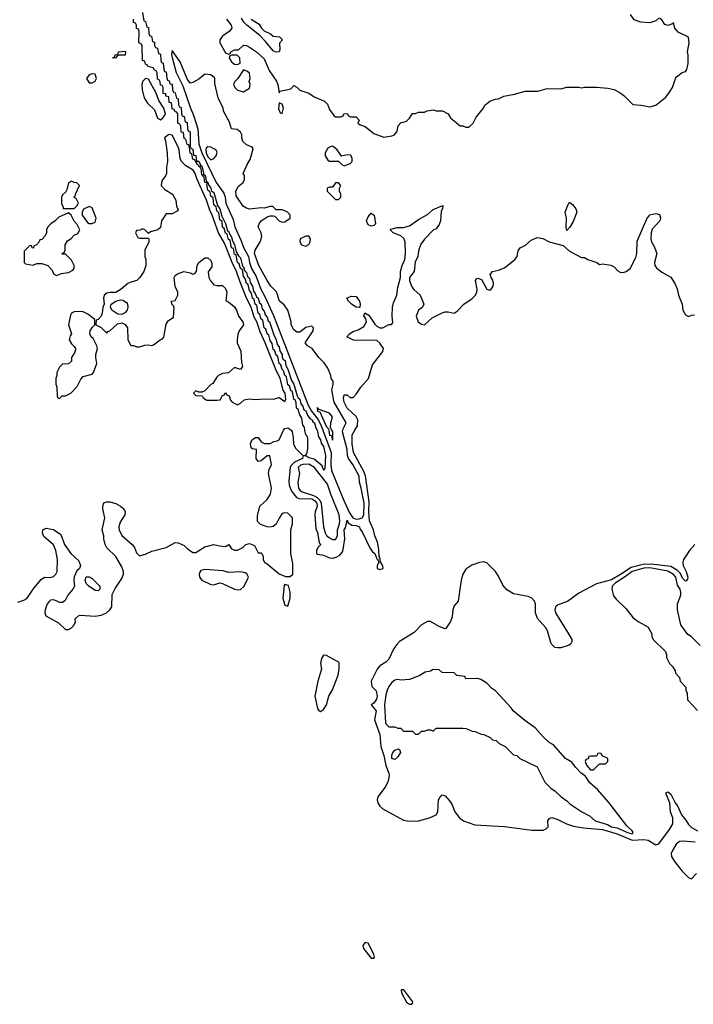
# Model space of a CAD drawing. Header units: inches. Extents: x 2735672 to 2903319, y 894031 to 1029782.
# Tile 18 of 167: x 2784942 to 2789483, y 986133 to 992766. Entities that reach past the tile are written whole.
import ezdxf

# ---------------------------------------------------------------- set-up
doc = ezdxf.new("R2010")
doc.units = ezdxf.units.IN
doc.header["$MEASUREMENT"] = 0
doc.layers.add('C7988', color=7, linetype='Continuous')
doc.layers.add('C7989', color=7, linetype='Continuous')

msp = doc.modelspace()

# ---------------------------------------------------------------- linework, layer by layer
at = {"layer": 'C7988', "color": 4}
for points, elevation in [([(2784930, 988841.6), (2784970, 988855.5), (2784990, 988868), (2785040.1, 988939.9), (2785085.6, 988994.4), (2785109.3, 989010.7), (2785147.5, 989007.5), (2785170, 989014.8), (2785185.2, 989030), (2785194.5, 989050), (2785197, 989130), (2785186, 989190), (2785169.3, 989229.3), (2785105.6, 989285.6), (2785095.3, 989310), (2785098, 989330), (2785120.2, 989339.8), (2785170, 989330.8), (2785218, 989298), (2785244.7, 989230), (2785286, 989170), (2785339.9, 989119.9), (2785351.3, 989090), (2785344, 989070), (2785327.7, 989052.3), (2785310, 989014), (2785307.2, 988987.2), (2785310.7, 988950), (2785300.7, 988930), (2785265.5, 988890), (2785247.3, 988852.7), (2785230, 988839), (2785210, 988839), (2785195.3, 988850), (2785170, 988857.6), (2785150, 988855.6), (2785143, 988850), (2785127.2, 988830), (2785114.6, 988790), (2785112.2, 988770), (2785117.3, 988750), (2785203.7, 988703.7), (2785250, 988658), (2785270, 988658), (2785292, 988670), (2785309.3, 988690), (2785319, 988710), (2785315.3, 988730), (2785338, 988750), (2785350, 988754.8), (2785450, 988747), (2785490, 988754.9), (2785526, 988770), (2785550, 988790.6), (2785562.4, 988810), (2785565.1, 988894.9), (2785584.9, 988935.1), (2785630, 989000.7), (2785640.5, 989030), (2785640.5, 989050), (2785630, 989081.2), (2785590, 989149), (2785529.4, 989209.4), (2785519, 989230), (2785508.7, 989270), (2785508.7, 989290), (2785498, 989330), (2785516, 989410), (2785501.2, 989470), (2785501.2, 989490), (2785510, 989512), (2785530, 989518), (2785550, 989518.8), (2785590, 989506), (2785622, 989490), (2785644.7, 989470), (2785652, 989450), (2785651.3, 989430), (2785619.8, 989380.2), (2785611, 989350), (2785611.3, 989330), (2785630, 989292), (2785701, 989230), (2785716, 989210), (2785730, 989174), (2785750, 989154), (2785790, 989164.7), (2785833.6, 989186.4), (2785930, 989211), (2785990, 989244.7), (2786010, 989242), (2786050, 989224.7), (2786070, 989204.7), (2786110, 989178), (2786130, 989178), (2786190, 989214.8), (2786250, 989230.7), (2786290, 989221), (2786330, 989218), (2786351.3, 989231.3), (2786370, 989202), (2786390, 989192), (2786410, 989192), (2786446, 989210), (2786466, 989230), (2786490, 989238), (2786523.6, 989223.6), (2786550, 989174), (2786570, 989174), (2786574, 989170), (2786582, 989150), (2786582, 989130), (2786592, 989110), (2786610, 989101), (2786690, 989033.4), (2786734.4, 989014.4), (2786764.7, 989015.3), (2786782, 989030), (2786783.1, 989103.1), (2786769, 989170), (2786769.1, 989329.1), (2786781.2, 989370), (2786781.2, 989410), (2786750, 989441.2), (2786730, 989445.2), (2786710, 989439.3), (2786690, 989409.2), (2786671.7, 989368.3), (2786650, 989351.5), (2786630, 989347.3), (2786609.5, 989349.5), (2786564.8, 989364.8), (2786545.6, 989385.6), (2786544.8, 989424.8), (2786561.2, 989490), (2786610, 989534.8), (2786631.6, 989570), (2786639.6, 989610), (2786619.3, 989710), (2786623.2, 989736.8), (2786639, 989770), (2786638, 989782), (2786627.3, 989827.3), (2786610, 989828), (2786570, 989795.3), (2786548.9, 989788.9), (2786535.3, 989810), (2786538, 989870), (2786510, 989875.3), (2786502, 989882), (2786497.2, 989910), (2786506, 989934), (2786530, 989951), (2786550, 989951), (2786570, 989922), (2786590, 989912), (2786630, 989912), (2786654.6, 989925.4), (2786678, 989930), (2786690, 989936), (2786719.3, 990000)], 4), ([(2786946.1, 990000), (2786950, 989992), (2786956.1, 989956.1), (2786970, 989936), (2786974, 989914), (2786990, 989891), (2787002.8, 989830), (2786998, 989742), (2786992, 989730), (2786979.7, 989759.7), (2786925.8, 989805.8), (2786890, 989814), (2786870, 989828.7), (2786852, 989828), (2786848.2, 989810), (2786794.8, 989785.2), (2786770, 989761.6), (2786763.9, 989750), (2786756.7, 989656.7), (2786758, 989630), (2786774, 989590), (2786806.8, 989546.8), (2786830, 989539), (2786890, 989541.3), (2786910, 989537.5), (2786930, 989528.1), (2786943.8, 989510), (2786946.5, 989490), (2786933.4, 989450), (2786932.2, 989432.2), (2786937.3, 989337.3), (2786950, 989311.3), (2786961.4, 989241.4), (2786970.7, 989230), (2786952, 989210), (2786942, 989190), (2786942, 989170), (2786950, 989164.7), (2786990, 989158.8), (2787030, 989141), (2787050, 989138.8), (2787075.1, 989144.9), (2787100.2, 989159.8), (2787118, 989182), (2787122.5, 989197.5), (2787134, 989270), (2787128.2, 989330), (2787137, 989343), (2787150, 989394.8), (2787156.8, 989376.8), (2787181.6, 989361.6), (2787210, 989359.1), (2787232.7, 989350), (2787235.5, 989335.5), (2787250, 989316), (2787304.9, 989204.9), (2787321.1, 989181.1), (2787336, 989170), (2787350, 989134), (2787354, 989134), (2787362, 989110), (2787352, 989090), (2787352, 989070), (2787370, 989062.8), (2787392.7, 989070), (2787390, 989086), (2787374, 989114), (2787370, 989146), (2787366, 989146), (2787363.2, 989196.8), (2787352.9, 989247.1), (2787336.1, 989290), (2787327.7, 989330), (2787300.2, 989390), (2787294.8, 989450), (2787298.6, 989518.6), (2787272.9, 989692.9), (2787262.4, 989722.4), (2787191.1, 989850), (2787182, 989910), (2787183.6, 989970), (2787200.8, 990000)], 4), ([(2786772.3, 990000), (2786778, 989990), (2786785.5, 989950), (2786786.8, 989910), (2786800.3, 989880.3), (2786850, 989830.5), (2786869.3, 989830.7), (2786877.5, 989842.5), (2786883.9, 989876.1), (2786884.4, 989944.4), (2786879.7, 989959.7), (2786869.8, 989970), (2786864.5, 990000)], 4), ([(2786985.4, 990000), (2787040.9, 989850), (2787038.3, 989770), (2787043.5, 989730), (2787126.4, 989526.4), (2787164, 989444), (2787188.2, 989410), (2787210, 989402.5), (2787230, 989404.7), (2787249.8, 989410.2), (2787260.9, 989430), (2787263.9, 989510), (2787244.7, 989610), (2787232.3, 989650), (2787229.6, 989690), (2787186.6, 989770), (2787158.3, 989810), (2787150.9, 989830), (2787149.8, 989870), (2787116.9, 989990), (2787119.2, 990000)], 8), ([(2787025.4, 990000), (2787030, 989967.3), (2787044.7, 989964.7), (2787050, 989934), (2787053.6, 989946.4), (2787052, 989990), (2787047, 990000)], 12), ([(2789493.6, 989230), (2789456.5, 989190), (2789417.4, 989130), (2789411.8, 989110), (2789415.3, 989090), (2789434.6, 989050), (2789444.9, 989010), (2789443, 988997), (2789434.2, 988985.8), (2789430, 988984.5), (2789410, 989005.1), (2789395.4, 989035.4), (2789376.3, 989056.3), (2789330, 989083.7), (2789198.5, 989098.5), (2789143.7, 989096.3), (2789064, 989076), (2788992.4, 989027.6), (2788930, 988992.2), (2788830, 988965.6), (2788710, 988902), (2788633.7, 988846.3), (2788570, 988824.8), (2788561.7, 988818.3), (2788554.3, 988810), (2788549.1, 988790), (2788553.4, 988770), (2788640.5, 988630), (2788662.8, 988590), (2788664.7, 988575.3), (2788658, 988562), (2788646.4, 988553.6), (2788590, 988535.3), (2788570, 988535.3), (2788550, 988538), (2788530, 988558), (2788522, 988570), (2788499, 988650), (2788489, 988670), (2788432.8, 988732.8), (2788419.6, 988770), (2788418, 988830), (2788411.3, 988850), (2788393.6, 988870), (2788370, 988880.4), (2788270, 988898), (2788225.8, 988925.8), (2788197.5, 988957.5), (2788170, 989017.6), (2788150, 989048.2), (2788090, 989108.4), (2788070, 989114.2), (2788041, 989110), (2787989.2, 989090.8), (2787950, 989063.7), (2787928.2, 989030), (2787917.3, 988990), (2787898, 988850), (2787870, 988818), (2787860.7, 988790), (2787856.3, 988743.7), (2787846.8, 988713.2), (2787814.8, 988665.2), (2787810, 988662), (2787770, 988678), (2787710, 988711.8), (2787690, 988711.8), (2787650.6, 988690), (2787602, 988638), (2787502.8, 988577.2), (2787483, 988557), (2787464.7, 988530), (2787430, 988459), (2787410, 988437.2), (2787370, 988413.2), (2787350.7, 988390), (2787311, 988310), (2787315.3, 988275.3), (2787344.5, 988244.5), (2787351.8, 988210), (2787347.7, 988190), (2787330, 988162), (2787312, 988150), (2787344.9, 988110), (2787334, 988050), (2787370.2, 987950), (2787375.2, 987870), (2787396, 987810), (2787410, 987741), (2787430.3, 987690.3), (2787432.1, 987672.1), (2787422.7, 987630), (2787404.7, 987595.3), (2787355.2, 987530), (2787352.6, 987510), (2787356.5, 987490), (2787370, 987467.6), (2787390.4, 987450), (2787530, 987373.8), (2787570, 987366.2), (2787630, 987369), (2787705.2, 987390), (2787749.2, 987410), (2787759.5, 987430), (2787765.2, 987510), (2787772.9, 987527.1), (2787790, 987544.7), (2787810, 987538), (2787842, 987502), (2787857.4, 987477.4), (2787875.8, 987430), (2787906, 987390), (2787933, 987370), (2788010, 987342.9), (2788210, 987331.9), (2788393.4, 987306.6), (2788470, 987307.4), (2788490, 987314.8), (2788505.2, 987330), (2788502, 987370), (2788514, 987386), (2788530, 987390.8), (2788570, 987377.3), (2788628.4, 987348.4), (2788674.3, 987334.3), (2788741.8, 987321.8), (2788870, 987311.8), (2788970, 987281.4), (2789070, 987239.1), (2789150, 987244.2), (2789178.3, 987238.3), (2789230, 987208), (2789250, 987214.8), (2789321.3, 987310), (2789344.5, 987350), (2789345.1, 987390), (2789329.6, 987430), (2789324.5, 987490), (2789299, 987550), (2789300.2, 987559.8), (2789310, 987564.7), (2789330.7, 987550), (2789360.7, 987490), (2789377.1, 987470), (2789403, 987410), (2789433.3, 987373.3), (2789450, 987344.9), (2789470, 987323.8), (2789510, 987302)], 4), ([(2789528, 988550), (2789468, 988610), (2789445.2, 988625.2), (2789398, 988690), (2789375.3, 988790), (2789375.3, 988830), (2789399.3, 988890), (2789399.5, 988910), (2789393.6, 988930), (2789376.6, 988956.6), (2789364.2, 989010), (2789350, 989029.5), (2789310, 989051.9), (2789190, 989073.2), (2789150, 989071.8), (2789070, 989049.8), (2789025.2, 989014.8), (2788955.8, 988970), (2788935.5, 988950), (2788933, 988930), (2788944.5, 988884.5), (2788962, 988862), (2789030, 988798), (2789076.8, 988736.8), (2789110, 988711.3), (2789176.9, 988676.9), (2789202, 988630), (2789202, 988610), (2789212, 988590), (2789294, 988510), (2789302, 988490), (2789302, 988470), (2789322, 988430), (2789342, 988410), (2789359.6, 988379.6), (2789363.6, 988363.6), (2789390, 988334), (2789394, 988310), (2789432, 988270), (2789432, 988250), (2789442, 988230), (2789443.6, 988183.6), (2789511.6, 988111.6)], 8), ([(2789494, 987226), (2789410, 987232.1), (2789390.2, 987229.8), (2789367.5, 987212.5), (2789341.3, 987170), (2789334.4, 987150), (2789335.5, 987130), (2789355.3, 987095.3), (2789407.7, 987030), (2789450, 986987.7), (2789470, 986978.8), (2789505.2, 987014.8)], 4)]:
    msp.add_lwpolyline(points, dxfattribs=dict(at, elevation=elevation))
for points, elevation in [([(2786890, 989772.4), (2786850, 989770.7), (2786835.3, 989764.7), (2786818.7, 989750), (2786827.2, 989710), (2786817.7, 989650), (2786820.9, 989610), (2786830, 989596.4), (2786845.5, 989585.5), (2786921.9, 989561.9), (2786947.1, 989547.1), (2786964.1, 989530), (2786973.5, 989510), (2786989.2, 989350), (2787000.8, 989310), (2787010, 989290.5), (2787030, 989275.8), (2787050, 989264.9), (2787070, 989263.8), (2787083.1, 989290), (2787085, 989330), (2787097.3, 989370), (2787099.8, 989390), (2787094.5, 989430), (2787038.3, 989570), (2787016.5, 989636.5), (2786929.8, 989750)], 8), ([(2786190, 989063.1), (2786163.6, 989056.4), (2786155.1, 989044.9), (2786151.4, 989030), (2786154.7, 989010), (2786168.8, 988990), (2786230, 988962.4), (2786250, 988959.6), (2786290, 988971.8), (2786310, 988968.9), (2786390, 988929.1), (2786410, 988924.9), (2786430, 988928), (2786456, 988950), (2786485.1, 989010), (2786473.9, 989033.9), (2786461, 989041), (2786430, 989046.6), (2786350, 989042), (2786313.8, 989053.8)], 4), ([(2785470, 988918), (2785450, 988922), (2785408, 988950), (2785390, 988968), (2785384, 988990), (2785390, 989012), (2785410, 989012), (2785430, 989002), (2785482, 988950), (2785482, 988930)], 4), ([(2786730, 988962), (2786724.5, 988955.5), (2786715.5, 988870), (2786730, 988822.8), (2786750, 988816), (2786765.1, 988870), (2786765.1, 988910), (2786754.5, 988954.5)], 4), ([(2786990, 988484.5), (2786977.2, 988462.8), (2786970.3, 988430), (2786975.8, 988390), (2786951, 988310), (2786930.2, 988210), (2786950, 988126), (2786955.6, 988115.6), (2786970, 988105.5), (2786990, 988120.3), (2787010.8, 988150), (2787025.8, 988210), (2787050, 988252.7), (2787088.2, 988350), (2787095.1, 988395.1), (2787095.1, 988435.1), (2787010, 988483.7)], 4), ([(2787730, 988388), (2787710, 988378), (2787674, 988370), (2787634.4, 988345.6), (2787570, 988322), (2787510, 988318), (2787490, 988322), (2787470, 988318), (2787450, 988302), (2787430, 988274), (2787418, 988250), (2787410, 988218), (2787400.3, 988150), (2787408.6, 988028.6), (2787410, 988022), (2787430, 988002), (2787470, 988002), (2787490, 987994), (2787510, 987994), (2787530, 987974), (2787590, 987974), (2787610, 987954), (2787630, 987954), (2787650, 987974), (2787670, 987974), (2787690, 987982), (2787710, 987982), (2787730, 987974), (2787750, 987994), (2787930, 987994), (2787951.6, 987991.6), (2787992.7, 987972.7), (2788011.6, 987971.6), (2788052.7, 987952.7), (2788070, 987952), (2788114, 987930), (2788130, 987914), (2788154, 987910), (2788174, 987890), (2788214, 987870), (2788270, 987814), (2788294, 987810), (2788314, 987790), (2788430, 987732), (2788482, 987630), (2788522, 987590), (2788552, 987570), (2788592, 987530), (2788630, 987504.7), (2788650, 987484.7), (2788732, 987430), (2788783.5, 987403.5), (2788822, 987370), (2788904.4, 987344.4), (2788932, 987330), (2788970, 987323.1), (2789038.8, 987290), (2789070, 987280.7), (2789077, 987290), (2789070, 987301.2), (2789035.3, 987335.3), (2788913.6, 987493.6), (2788838, 987578), (2788785.8, 987625.8), (2788753.6, 987673.6), (2788730, 987689), (2788689, 987730), (2788664.7, 987764.7), (2788622, 987790), (2788540.4, 987880.4), (2788510, 987898), (2788470, 987935.3), (2788416.5, 987996.5), (2788346.3, 988046.3), (2788268.7, 988110), (2788255.3, 988130), (2788150, 988244), (2788122.9, 988262.9), (2788090, 988297.2), (2788050, 988322), (2788030, 988328), (2787950, 988326), (2787942, 988342), (2787888.4, 988348.4), (2787870, 988366), (2787790, 988368), (2787770, 988386)], 8), ([(2787470, 987782.7), (2787449.7, 987789.7), (2787450, 987811.3), (2787457, 987830), (2787470, 987844.9), (2787494.6, 987854.6), (2787502.8, 987850), (2787507.7, 987830), (2787490, 987801.2)], 4), ([(2788850, 987826), (2788838, 987822), (2788830, 987806), (2788790, 987806), (2788778, 987802), (2788772.7, 987787.3), (2788758, 987782), (2788754, 987770), (2788763.6, 987743.6), (2788790, 987714), (2788810, 987714), (2788850, 987754), (2788890, 987754), (2788906, 987770), (2788906, 987790), (2788867.3, 987807.3), (2788862, 987822)], 8), ([(2787270, 986549.4), (2787254.9, 986530), (2787259.5, 986510), (2787310, 986444.4), (2787330, 986444), (2787334, 986450), (2787329.3, 986470), (2787300.5, 986530), (2787290, 986544.5)], 4), ([(2787532, 986230), (2787514, 986230), (2787514.8, 986210), (2787550, 986148.2), (2787570, 986133.4), (2787584.7, 986135.3), (2787590, 986142), (2787591.8, 986150)], 4)]:
    msp.add_lwpolyline(points, close=True, dxfattribs=dict(at, elevation=elevation))
at = {"layer": 'C7989', "color": 4}
for points, elevation in [([(2786864.5, 990000), (2786860.9, 990020.9), (2786850, 990035.3), (2786842.9, 990082.9), (2786830, 990104), (2786819.6, 990139.6), (2786808.6, 990150), (2786805.6, 990185.6), (2786800.2, 990200.2), (2786790, 990209.2), (2786780.2, 990260.2), (2786770, 990269.2), (2786759.6, 990299.6), (2786750, 990306), (2786741.2, 990361.2), (2786730, 990369.3), (2786721.2, 990401.2), (2786710, 990409.3), (2786701.2, 990441.2), (2786690, 990449.3), (2786685.1, 990485.1), (2786678.9, 990498.9), (2786670, 990505.2), (2786658.9, 990538.9), (2786650, 990545.2), (2786644.5, 990584.5), (2786630, 990604), (2786621.2, 990641.2), (2786610, 990649.3), (2786601.2, 990681.2), (2786590, 990689.3), (2786581.2, 990741.2), (2786570, 990749.3), (2786561.2, 990781.2), (2786550, 990789.3), (2786541.2, 990841.2), (2786530, 990849.3), (2786522, 990882), (2786510, 990889.4), (2786503.7, 990923.7), (2786496.5, 990936.5), (2786490, 990939), (2786482, 990982), (2786470, 990989.4), (2786462.7, 991022.7), (2786450, 991035.3), (2786444, 991084), (2786430, 991089.4), (2786422, 991122), (2786410, 991129.4), (2786402, 991182), (2786390, 991185.2), (2786384, 991224), (2786370, 991229.4), (2786359.5, 991279.5), (2786350, 991285.2), (2786340.4, 991320.4), (2786330, 991329), (2786320.4, 991360.4), (2786310, 991368.7), (2786305.6, 991405.6), (2786290, 991418), (2786285.2, 991465.2), (2786270, 991478), (2786265.2, 991505.2), (2786250, 991518), (2786245.2, 991565.2), (2786230, 991578), (2786225.2, 991605.2), (2786210, 991618), (2786203.1, 991656.9), (2786207.3, 991667.3), (2786190, 991669), (2786184.7, 991704.7), (2786178, 991710), (2786178, 991718), (2786170, 991718), (2786164.7, 991764.7), (2786158, 991770), (2786158, 991778), (2786150, 991778), (2786146.8, 991786.8), (2786138, 991790), (2786138, 991798), (2786128.9, 991808.9), (2786126, 991810), (2786122, 991822), (2786110, 991826), (2786102, 991862), (2786090, 991866), (2786087.3, 991907.3), (2786082, 991922), (2786070, 991926), (2786062, 991962), (2786050, 991966), (2786046, 992006), (2786030, 992008), (2786028, 992048), (2786022, 992062), (2786008.7, 992070), (2786008, 992128), (2786002, 992142), (2785990, 992146), (2785982, 992162), (2785970, 992166), (2785966, 992206), (2785950, 992208), (2785946, 992246), (2785928, 992250), (2785926, 992266), (2785910, 992268), (2785908.7, 992308.7), (2785902, 992322), (2785890, 992326), (2785888.4, 992348.4), (2785882, 992362), (2785870, 992366), (2785868.4, 992408.4), (2785862, 992422), (2785850, 992426), (2785842, 992442), (2785806, 992450), (2785802, 992462), (2785790, 992466), (2785786, 992486), (2785768.7, 992490), (2785767.3, 992587.3), (2785762, 992602), (2785746, 992610), (2785747.3, 992687.3), (2785742, 992702), (2785730, 992706), (2785728.4, 992728.4), (2785722, 992742), (2785710, 992746), (2785708.9, 992768.9)], 4), ([(2785770, 992814), (2785778, 992758), (2785790, 992754), (2785798, 992718), (2785810, 992714), (2785812.7, 992672.7), (2785818, 992658), (2785830, 992654), (2785838, 992618), (2785850, 992614), (2785851.6, 992591.6), (2785858, 992578), (2785870, 992574), (2785878, 992538), (2785890, 992534), (2785892.7, 992492.7), (2785898, 992478), (2785910, 992474), (2785912.7, 992432.7), (2785918, 992418), (2785930, 992414), (2785932.7, 992372.7), (2785938, 992358), (2785950, 992354), (2785954, 992334), (2785970, 992332), (2785972.7, 992292.7), (2785978, 992278), (2785990, 992274), (2785998, 992238), (2786010, 992234), (2786012, 992192), (2786018, 992178), (2786030, 992174), (2786032.7, 992132.7), (2786038, 992118), (2786050, 992114), (2786058, 992078), (2786070, 992074), (2786072, 992032), (2786078, 992018), (2786090.8, 992010), (2786092, 991912), (2786098, 991898), (2786110, 991894), (2786114, 991854), (2786130, 991852), (2786134, 991814), (2786150, 991812), (2786162, 991782), (2786170, 991782), (2786182, 991722), (2786190, 991722), (2786194.8, 991710), (2786198, 991678), (2786210, 991672), (2786214, 991654), (2786230, 991632), (2786234, 991614), (2786250, 991602), (2786274.4, 991514.4), (2786290, 991492), (2786303.6, 991443.6), (2786330, 991394), (2786343.6, 991343.6), (2786350, 991342), (2786358, 991318), (2786370, 991302), (2786376.3, 991276.3), (2786390, 991252), (2786402, 991202), (2786415.9, 991175.9), (2786430, 991162), (2786444.7, 991104.7), (2786450, 991102), (2786456.3, 991076.3), (2786470, 991062), (2786476.3, 991036.3), (2786490, 991022), (2786495.5, 990995.5), (2786510, 990971.3), (2786518, 990938), (2786530, 990922), (2786538.8, 990898.8), (2786550, 990890.8), (2786558.8, 990858.8), (2786570.3, 990850), (2786577.3, 990817.3), (2786590, 990802), (2786597.3, 990777.3), (2786610, 990762), (2786616.8, 990736.8), (2786624.7, 990730), (2786656.3, 990636.3), (2786670, 990612), (2786678, 990578), (2786690, 990562), (2786695.5, 990535.5), (2786710, 990511.3), (2786712.2, 990492.2), (2786718, 990478), (2786730.3, 990470), (2786736.3, 990436.3), (2786750, 990412), (2786774.6, 990334.6), (2786790, 990311.3), (2786812.5, 990232.5), (2786818.8, 990218.8), (2786830, 990210.8), (2786838, 990178), (2786850, 990162), (2786857.3, 990137.3), (2786870, 990130.6), (2786880.9, 990100.9), (2786898.5, 990078.5), (2786912.4, 990070), (2786917.5, 990057.5), (2786930, 990050.4), (2786937.5, 990017.5), (2786946.1, 990000)], 4), ([(2786336.3, 992770), (2786367.3, 992730), (2786371.3, 992710), (2786353.4, 992686.6), (2786310, 992655.3), (2786291.3, 992630), (2786291.3, 992610), (2786330, 992542), (2786350, 992534), (2786362, 992538), (2786366, 992550), (2786390, 992562), (2786416.4, 992563.6), (2786450, 992594), (2786470, 992592), (2786490, 992582), (2786538, 992550), (2786590, 992502), (2786623.5, 992423.5), (2786672.8, 992352.8), (2786682, 992330), (2786690, 992274), (2786695.3, 992284.7), (2786770, 992301), (2786790, 992322), (2786810, 992311.3), (2786830.8, 992290.8), (2786890, 992270.8), (2786926.4, 992246.4), (2786996.9, 992216.9), (2787016.9, 992196.9), (2787030, 992162), (2787059.6, 992119.6), (2787070, 992112), (2787107.3, 992112.7), (2787122, 992118), (2787127.3, 992132.7), (2787150, 992134), (2787158, 992118), (2787172.7, 992112.7), (2787210, 992111.3), (2787231, 992090), (2787222, 992070), (2787236.9, 992056.9), (2787270, 992046), (2787330, 991998.8), (2787395.3, 991975.3), (2787450, 991982.8), (2787469.1, 991990.9), (2787485.2, 992014.8), (2787494, 992050), (2787510, 992071.3), (2787550, 992082), (2787570, 992102), (2787590, 992134), (2787610, 992134), (2787630, 992142), (2787670, 992142), (2787688.4, 992151.6), (2787730, 992158), (2787750, 992152), (2787791.6, 992151.6), (2787831.1, 992131.1), (2787845.4, 992105.4), (2787912, 992052), (2787928, 992052), (2787950, 992042), (2787970, 992042), (2787998, 992070), (2788018, 992110), (2788068, 992170), (2788078, 992190), (2788110, 992218), (2788150, 992231.3), (2788170, 992232), (2788206, 992250), (2788276.6, 992263.4), (2788350, 992284.9), (2788435.3, 992284.7), (2788496.4, 992303.6), (2788590, 992301), (2788630, 992311), (2788710, 992311), (2788730, 992306), (2788750, 992310.8), (2788830, 992310.8), (2788905.4, 992305.4), (2788950, 992294.8), (2788990, 992274), (2789015.3, 992255.3), (2789074.4, 992194.4), (2789130.7, 992190.7), (2789190, 992178), (2789229.1, 992190.9), (2789296.5, 992243.5), (2789323.1, 992276.9), (2789342, 992310), (2789362, 992370), (2789370, 992382), (2789408, 992410), (2789430, 992418), (2789439, 992430), (2789448.7, 992470), (2789448.7, 992530), (2789444, 992550), (2789454, 992610), (2789449.1, 992649.1), (2789381, 992681), (2789357.2, 992710), (2789350, 992746), (2789342, 992738), (2789310, 992726), (2789290, 992732.7), (2789270, 992764), (2789255.3, 992775.3)], 8), ([(2786502, 992770), (2786556.9, 992736.9), (2786572, 992710), (2786590, 992692), (2786631.6, 992671.6), (2786650, 992654), (2786694, 992650), (2786714, 992630), (2786692, 992608), (2786694.8, 992565.2), (2786690, 992549.3), (2786670, 992547.3), (2786650, 992556.2), (2786599.7, 992619.7), (2786559.7, 992659.7), (2786472.7, 992730), (2786452.7, 992750), (2786435.9, 992775.9)], 8), ([(2789250, 992775.3), (2789230, 992758), (2789190, 992744), (2789128.9, 992748.9), (2789084.7, 992764.7), (2789060.2, 992800.2)], 8), ([(2787119.2, 990000), (2787121.6, 990010), (2787142, 990050), (2787062.7, 990190), (2787045.2, 990270), (2787055.3, 990310), (2787055.3, 990330), (2787042, 990350), (2787039, 990370), (2787018.6, 990418.6), (2786994.8, 990454.8), (2786959.3, 990490), (2786913.2, 990550), (2786882, 990570), (2786866, 990590), (2786919, 990670), (2786922, 990690), (2786910, 990702), (2786870, 990693.2), (2786830, 990662), (2786810, 990661.2), (2786790, 990677.2), (2786772.3, 990710), (2786772, 990730), (2786749.3, 990810), (2786724.8, 990844.8), (2786693.2, 990870), (2786672.1, 990932.1), (2786634, 990970), (2786610, 991008.7), (2786554, 991110), (2786524, 991190), (2786530, 991214), (2786562, 991270), (2786574.6, 991305.4), (2786568.7, 991330), (2786549, 991370), (2786555.3, 991390), (2786569.2, 991410.8), (2786610, 991438), (2786630, 991444.7), (2786650, 991444.7), (2786662, 991442), (2786690, 991412), (2786710, 991402), (2786730, 991404.7), (2786766, 991430), (2786766, 991450), (2786746, 991470), (2786730, 991478), (2786710, 991486), (2786670, 991486), (2786647.3, 991507.3), (2786630, 991508), (2786590, 991495.3), (2786570, 991499), (2786491.1, 991488.9), (2786470, 991495.3), (2786448, 991510), (2786400.4, 991580.4), (2786399, 991610), (2786416.5, 991643.5), (2786448, 991670), (2786458, 991690), (2786456.4, 991716.4), (2786448, 991730), (2786475.3, 991790), (2786496.5, 991823.5), (2786515.3, 991895.3), (2786508.4, 991908.4), (2786470, 991924), (2786446.3, 991946.3), (2786439, 991970), (2786439, 991990), (2786430, 992008), (2786407.3, 992027.3), (2786368.7, 992030), (2786356.4, 992076.4), (2786315.3, 992150), (2786314, 992170), (2786279.5, 992239.5), (2786256.4, 992336.4), (2786258, 992370), (2786254.6, 992374.6), (2786230, 992394), (2786190, 992399), (2786150, 992365.2), (2786110, 992342), (2786090, 992339), (2786070, 992368), (2786023.2, 992483.2), (2785970, 992558), (2785965.8, 992534.2), (2785968.5, 992511.5), (2785997, 992410), (2786041.4, 992321.4), (2786090, 992177.3), (2786116.7, 992116.7), (2786142.4, 992030), (2786149.2, 991930.8), (2786168.7, 991870), (2786266.9, 991670), (2786317.3, 991597.3), (2786326.7, 991570), (2786330.4, 991530), (2786380, 991420), (2786391.7, 991370), (2786435.5, 991275.5), (2786450, 991230.8), (2786484.2, 991170), (2786490.4, 991130), (2786505.2, 991090), (2786536.9, 991036.9), (2786567.2, 990950), (2786596.4, 990896.4), (2786652.5, 990772.5), (2786887.2, 990170), (2786909.1, 990129.1), (2786952.8, 990072.8), (2786974.3, 990030), (2786985.4, 990000)], 8), ([(2787200.8, 990000), (2787218, 990030), (2787220.9, 990070), (2787210, 990093.2), (2787150, 990149.4), (2787130, 990189), (2787123.6, 990216.4), (2787130, 990238.8), (2787150, 990238.8), (2787170, 990222), (2787190, 990221), (2787210, 990242.8), (2787240.5, 990290), (2787293.5, 990350), (2787319.8, 990440.2), (2787389, 990530), (2787393.2, 990550), (2787370, 990588), (2787350, 990606), (2787192.7, 990607.3), (2787146, 990630), (2787166, 990650), (2787190, 990664.7), (2787223.2, 990676.8), (2787261.2, 990698.8), (2787279, 990730), (2787274, 990754), (2787262, 990770), (2787268, 990792), (2787295.9, 990775.9), (2787335.9, 990715.9), (2787350, 990701), (2787370, 990690.8), (2787390, 990691), (2787430, 990712), (2787447.3, 990712.7), (2787456.4, 990723.6), (2787451.8, 990771.8), (2787454, 990830), (2787461.4, 990858.6), (2787483.6, 990910), (2787490, 990962), (2787509.5, 991030), (2787509.6, 991070.4), (2787519.5, 991110), (2787538, 991150), (2787542.7, 991190), (2787540.7, 991270), (2787531.5, 991291.5), (2787510, 991309.4), (2787459, 991330), (2787439, 991350), (2787444.1, 991355.9), (2787487.1, 991367.1), (2787530, 991366), (2787570, 991378), (2787630, 991421), (2787690, 991454.8), (2787730, 991487.3), (2787794, 991514), (2787792, 991492), (2787783.5, 991476.5), (2787778, 991410), (2787770, 991386), (2787750, 991358), (2787730, 991348), (2787670, 991288), (2787646.4, 991253.6), (2787631, 991209), (2787626, 991170), (2787607.9, 991132.1), (2787600.7, 991070), (2787570.5, 991029.5), (2787570.5, 991009.5), (2787582, 990970), (2787597.3, 990950), (2787642, 990910), (2787666.8, 990850), (2787658, 990830), (2787630.7, 990809.3), (2787614.8, 990770), (2787627.3, 990730), (2787650, 990714.8), (2787670, 990710.8), (2787723.3, 990756.7), (2787790, 990790.7), (2787810, 990797.3), (2787830, 990797.3), (2787870, 990788), (2787890, 990802.8), (2787935.1, 990850), (2787992.5, 990887.5), (2788014.7, 990910), (2788023, 990930), (2788024.7, 990950), (2788015.3, 991010), (2788020.2, 991019.8), (2788030, 991024.7), (2788054.8, 991014.8), (2788091.3, 990950), (2788110, 990944.4), (2788119.3, 990950), (2788133.3, 990970), (2788135.6, 990990), (2788131.7, 991011.7), (2788119, 991030), (2788114, 991050), (2788128.7, 991070), (2788170, 991078), (2788210, 991094.9), (2788279, 991150), (2788295.3, 991170), (2788302, 991210), (2788315.3, 991230), (2788351.9, 991248.1), (2788390, 991281), (2788430, 991298), (2788469, 991291), (2788510.4, 991270.4), (2788605.4, 991245.4), (2788647.5, 991207.5), (2788690, 991184.7), (2788730, 991164.7), (2788750, 991164.7), (2788770.8, 991150.8), (2788832, 991130), (2788850, 991118), (2788870, 991121), (2788927, 991113), (2788950, 991100.7), (2788973.7, 991073.7), (2788990, 991066), (2789010, 991062.8), (2789030, 991070.6), (2789056, 991090), (2789096.1, 991163.9), (2789102.9, 991190), (2789104.8, 991275.2), (2789170, 991424.7), (2789190, 991451.3), (2789230, 991461), (2789254.4, 991454.4), (2789261, 991430), (2789256, 991410), (2789204.9, 991355.1), (2789198.8, 991330), (2789196, 991290), (2789201, 991270), (2789219.1, 991239.1), (2789236, 991190), (2789220.7, 991130), (2789224, 991110), (2789233.7, 991093.7), (2789270, 991066), (2789330, 991031.3), (2789358, 990990), (2789373.7, 990953.7), (2789382.8, 990910), (2789407.3, 990850), (2789411, 990810), (2789430, 990778), (2789450, 990766), (2789470, 990776), (2789490, 990778.8)], 4), ([(2787047, 990000), (2787038, 990018), (2787039.5, 990050), (2787049.3, 990090), (2787030, 990114.5), (2786960.2, 990140.2), (2786947.3, 990152.7), (2786948.9, 990130), (2786964.5, 990124.5), (2787010, 990024), (2787024, 990010), (2787025.4, 990000)], 12), ([(2786719.3, 990000), (2786719.5, 990000.5), (2786730, 990012), (2786750, 990017.7), (2786770, 990004), (2786772.3, 990000)], 4)]:
    msp.add_lwpolyline(points, dxfattribs=dict(at, elevation=elevation))
for points, elevation in [([(2785570, 992506), (2785568.7, 992510), (2785582, 992518), (2785586, 992530), (2785606, 992534), (2785608, 992550), (2785650, 992554), (2785654, 992550), (2785652, 992528), (2785612.7, 992527.3), (2785598, 992522), (2785590, 992508.7)], 4), ([(2786407.3, 992527.3), (2786372.7, 992527.3), (2786358, 992522), (2786354, 992510), (2786370, 992482), (2786390, 992466), (2786410, 992464.7), (2786427.3, 992472.7), (2786426, 992510)], 8), ([(2785430, 992402), (2785410, 992395.3), (2785391.3, 992370), (2785410, 992341), (2785430, 992341), (2785450, 992352), (2785459, 992370), (2785450, 992398)], 8), ([(2785790, 992369.3), (2785770.7, 992350), (2785764, 992330), (2785767.1, 992292.9), (2785780.5, 992240.5), (2785802.8, 992202.8), (2785850, 992158), (2785870, 992102), (2785890, 992091), (2785910, 992108), (2785924.7, 992130), (2785913.1, 992170), (2785880.6, 992220.6), (2785861.8, 992270), (2785810, 992364.5)], 8), ([(2786450, 992428), (2786412, 992370), (2786392, 992350), (2786382, 992330), (2786392, 992310), (2786411.1, 992291.1), (2786450, 992281), (2786490, 992304.7), (2786495.3, 992330), (2786488.7, 992350), (2786495.3, 992370), (2786490, 992406), (2786478, 992418)], 8), ([(2786690, 992206), (2786686.4, 992166.4), (2786698, 992138), (2786710, 992134), (2786719, 992170), (2786710, 992198)], 8), ([(2785948.1, 991991.9), (2785918, 991970), (2785924.7, 991950), (2785936, 991870), (2785938, 991810), (2785931, 991770), (2785931.3, 991730), (2785925.4, 991714.6), (2785899.8, 991680.2), (2785896, 991650), (2785921.1, 991621.1), (2785971.3, 991590), (2785994.8, 991550), (2785998, 991510), (2786010, 991486), (2786003.6, 991476.4), (2785970, 991458), (2785930, 991458), (2785898, 991410), (2785890, 991366), (2785874, 991350), (2785823.6, 991336.4), (2785810, 991326), (2785786, 991350), (2785770, 991358), (2785751.6, 991348.4), (2785730, 991346), (2785722, 991330), (2785738, 991298), (2785750, 991294), (2785810, 991294), (2785812, 991290), (2785812, 991270), (2785786, 991214), (2785784.7, 991170), (2785791.3, 991150), (2785791.3, 991110), (2785778, 991070), (2785750.9, 991029.1), (2785730.9, 991009.1), (2785690, 990999), (2785670, 990989), (2785624.7, 990950), (2785590, 990928.7), (2785550, 990929), (2785530, 990924), (2785511.3, 990910), (2785506, 990890), (2785512, 990850), (2785502, 990830), (2785498, 990790), (2785490, 990768), (2785470, 990746), (2785458, 990742), (2785454, 990710), (2785490, 990692), (2785530, 990654), (2785535.3, 990664.7), (2785550, 990670.8), (2785601.7, 990718.3), (2785630, 990724.4), (2785653.1, 990713.1), (2785668.5, 990690), (2785670.5, 990610.5), (2785690, 990571.3), (2785710.9, 990570.9), (2785730, 990562), (2785750, 990562), (2785785.6, 990574.4), (2785810, 990576), (2785830, 990571.3), (2785843.1, 990576.9), (2785888, 990610), (2785904, 990616), (2785913.6, 990626.4), (2785930, 990714), (2785943.1, 990736.9), (2785978, 990762), (2785983.1, 990823.1), (2785979, 990839), (2785968, 990850), (2785966, 990870), (2785990, 990874), (2786008, 990910), (2786008, 990930), (2785988.7, 990968.7), (2785984, 991030), (2785990, 991042), (2786005.6, 991054.4), (2786049.3, 991070.7), (2786090, 991061), (2786110, 991051.3), (2786123.1, 991056.9), (2786134, 991070), (2786139, 991110), (2786149, 991131), (2786190, 991161), (2786210, 991161), (2786230, 991144.7), (2786237.3, 991122.7), (2786238, 991102), (2786211.6, 991068.4), (2786216, 991030), (2786227.9, 991007.9), (2786250, 990981), (2786270, 990974.8), (2786310, 990974.8), (2786330, 990956), (2786339.1, 990930), (2786332, 990872), (2786350, 990866), (2786390, 990831.3), (2786402.8, 990810), (2786416, 990770), (2786446, 990730), (2786450.6, 990710), (2786420.7, 990670), (2786412.8, 990647.2), (2786408.2, 990610), (2786408.6, 990588.6), (2786432.3, 990532.3), (2786437.3, 990457.3), (2786444.7, 990430), (2786430, 990408.7), (2786390, 990422), (2786350, 990388), (2786310, 990382), (2786282, 990370), (2786270, 990358), (2786244.7, 990315.3), (2786230, 990308), (2786190, 990266), (2786170, 990258), (2786150, 990258), (2786130, 990266), (2786114, 990250), (2786130, 990234), (2786172.7, 990232.7), (2786178, 990218), (2786203.6, 990203.6), (2786270, 990202), (2786294, 990206), (2786310, 990234), (2786322, 990238), (2786330, 990254), (2786338, 990238), (2786352.7, 990232.7), (2786363.6, 990203.6), (2786374, 990190), (2786410, 990172), (2786430, 990182), (2786455.3, 990204.7), (2786489, 990211), (2786530, 990206.8), (2786590, 990212.7), (2786649.7, 990210.3), (2786690, 990220.5), (2786730, 990194.8), (2786736.3, 990210), (2786730.9, 990250), (2786718.7, 990270), (2786698.6, 990350), (2786667.3, 990410), (2786597, 990590), (2786562.8, 990662.8), (2786539.4, 990730), (2786521.9, 990761.9), (2786501, 990830), (2786471.4, 990890), (2786424.7, 991004.7), (2786403.4, 991070), (2786374.3, 991130), (2786321.6, 991261.6), (2786282.8, 991330), (2786239.4, 991450), (2786222.6, 991482.6), (2786201, 991550), (2786138, 991690), (2786125.7, 991730), (2786111.5, 991751.5), (2786062.1, 991782.1), (2786033.5, 991810), (2786022.6, 991830), (2786017.7, 991890), (2786010.9, 991910), (2785970, 991989)], 8), ([(2786210, 991909.4), (2786199.8, 991900.2), (2786196.4, 991890), (2786199.1, 991870), (2786210, 991841.7), (2786230, 991822.6), (2786249.6, 991830.4), (2786266, 991850), (2786272.7, 991872.7), (2786266, 991886), (2786254.8, 991894.8), (2786230, 991906.6)], 12), ([(2787050, 991913.2), (2787034, 991910), (2787019.8, 991900.2), (2787002, 991870), (2787002, 991850), (2787019.6, 991819.6), (2787030, 991812), (2787090, 991814), (2787114, 991790), (2787130, 991782), (2787170, 991798), (2787182, 991810), (2787182, 991830), (2787173.6, 991853.6), (2787150, 991855.3), (2787110, 991846), (2787082, 991890), (2787058, 991910)], 8), ([(2785290, 991678), (2785270, 991666), (2785259.6, 991620.4), (2785252.7, 991607.3), (2785230, 991586), (2785224.7, 991570), (2785224.7, 991524.7), (2785234, 991506), (2785234, 991494), (2785310, 991494), (2785330, 991514), (2785338, 991530), (2785322, 991562), (2785306, 991570), (2785318, 991582), (2785318, 991590), (2785346, 991650), (2785327.3, 991667.3), (2785308.4, 991668.4)], 8), ([(2787090, 991666), (2787070, 991666), (2787050, 991638), (2787030, 991638), (2787014, 991630), (2787014, 991610), (2787070, 991554), (2787090, 991554), (2787106, 991570), (2787106, 991590), (2787098, 991610), (2787098, 991630), (2787106, 991650)], 8), ([(2785410, 991508), (2785371.3, 991488.7), (2785362, 991470), (2785362, 991450), (2785399.6, 991399.6), (2785410, 991392), (2785430, 991392), (2785450, 991402), (2785458, 991430), (2785430, 991498)], 8), ([(2788630, 991346), (2788626, 991366), (2788627, 991430), (2788619.3, 991470), (2788638, 991522), (2788646, 991534), (2788650, 991534), (2788670, 991518), (2788690, 991491), (2788697.3, 991470), (2788673.2, 991406.8), (2788650, 991368)], 4), ([(2785270, 991466), (2785204.7, 991435.3), (2785182, 991410), (2785152, 991390), (2785132, 991370), (2785122, 991350), (2785122, 991330), (2785114, 991310), (2785090, 991286), (2785078, 991282), (2785074, 991270), (2785052.7, 991247.3), (2785038, 991242), (2785034, 991226), (2785026, 991230), (2785022, 991242), (2785010, 991246), (2784972.7, 991207.3), (2784972, 991130), (2784982, 991122), (2785030, 991112), (2785056.4, 991123.6), (2785090, 991124.7), (2785131, 991111), (2785159.8, 991079.8), (2785170, 991054), (2785190, 991042), (2785223.1, 991056.9), (2785270, 991062), (2785300.4, 991079.6), (2785308, 991090), (2785308, 991110), (2785290, 991146), (2785250, 991186), (2785230, 991186), (2785226, 991190), (2785242, 991198), (2785247.3, 991212.7), (2785248.7, 991250), (2785264.7, 991275.3), (2785288.4, 991291.6), (2785310, 991314), (2785334.6, 991325.4), (2785348, 991350), (2785330, 991386), (2785308.4, 991408.4), (2785288.4, 991448.4)], 8), ([(2787310, 991376), (2787290, 991385.2), (2787279, 991410), (2787290, 991438), (2787310, 991462), (2787330.8, 991450), (2787341, 991390), (2787330, 991379)], 4), ([(2786870, 991308.7), (2786832, 991290), (2786831.3, 991270), (2786842, 991250), (2786870, 991241), (2786890, 991252), (2786899, 991270), (2786902, 991290), (2786890, 991308)], 8), ([(2785630, 990780.9), (2785602.9, 990782.9), (2785562, 990810), (2785554, 990830), (2785558, 990850), (2785589.3, 990870.7), (2785621.5, 990878.5), (2785636.7, 990876.7), (2785660.7, 990860.7), (2785668.2, 990850), (2785670.4, 990830), (2785666, 990810), (2785650, 990792)], 8), ([(2787230, 990828), (2787210, 990829), (2787178, 990850), (2787158, 990870), (2787148, 990890), (2787176.4, 990903.6), (2787210, 990902), (2787231.3, 990870), (2787238, 990850), (2787234, 990830)], 4), ([(2785350, 990801.2), (2785310, 990799), (2785290.7, 990789.3), (2785285.2, 990774.8), (2785270.7, 990710), (2785291, 990650), (2785282.8, 990637.2), (2785276, 990610), (2785290, 990582), (2785310, 990564.7), (2785318.8, 990550), (2785318, 990542), (2785314.4, 990525.6), (2785292, 990490), (2785290, 990466), (2785271.6, 990448.4), (2785230, 990446), (2785210, 990426), (2785192, 990390), (2785192, 990370), (2785184.7, 990350), (2785184.7, 990310), (2785192, 990290), (2785194, 990230), (2785198, 990218), (2785210, 990214), (2785228, 990232), (2785250, 990232), (2785286, 990250), (2785330, 990294), (2785354.6, 990345.4), (2785370, 990362), (2785430, 990378), (2785439, 990390), (2785461.2, 990450), (2785456, 990490), (2785456, 990510), (2785465.2, 990550), (2785461.2, 990570), (2785437.5, 990617.5), (2785424, 990630), (2785414, 990650), (2785417.2, 990670), (2785430, 990692), (2785448, 990710), (2785447.3, 990747.3), (2785402, 990782), (2785370, 990797.2)], 8)]:
    msp.add_lwpolyline(points, close=True, dxfattribs=dict(at, elevation=elevation))

doc.saveas('drawing.dxf')
